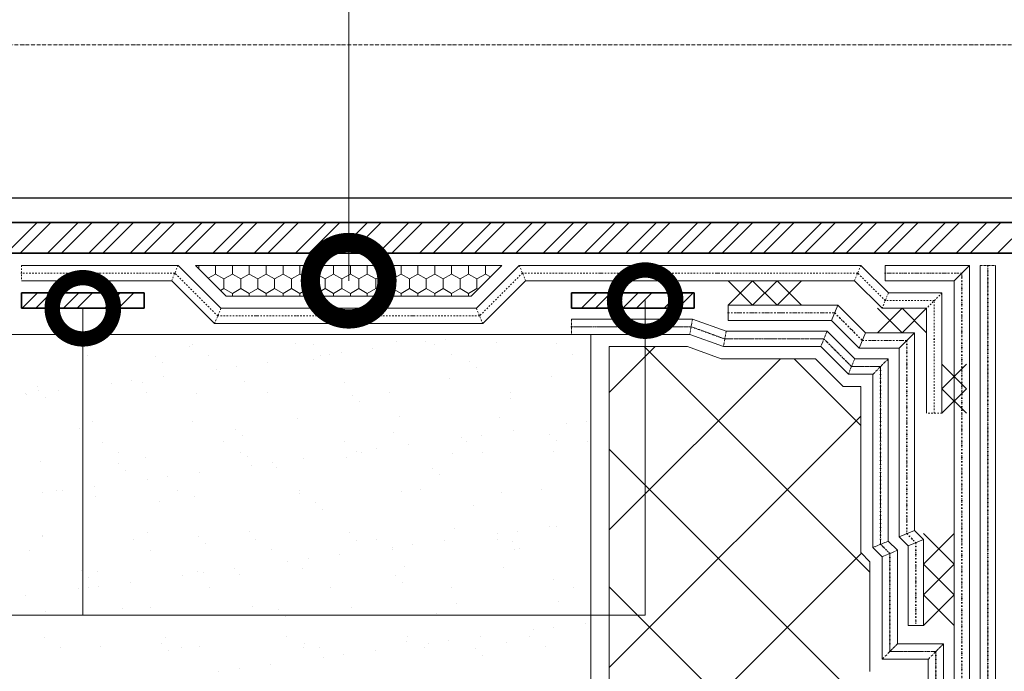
# Model space of a CAD drawing. Header units: millimetres. Extents: x 376598 to 1249954, y -318491 to -22134.
# Tile 66 of 256: x 510053 to 513264, y -155041 to -152914. Entities that reach past the tile are written whole.
import ezdxf

# ---------------------------------------------------------------- set-up
doc = ezdxf.new("R2010")
doc.units = ezdxf.units.MM
for name, pattern in [('ACAD_ISO10W100', [18, 12, -3, 0, -3]), ('пунктирнаяX2', [12.7, 0, -12.7]), ('Штрих-пунктирная', [20, 7.5, -2, 1, -2, 7.5]), ('штриховая 50', [1, 0.5, -0.5])]:
    doc.linetypes.add(name, pattern=pattern)
doc.layers.add('TN-АННОТАЦИИ', color=7, linetype='Continuous', lineweight=20, true_color=0x000000)
doc.layers.add('Штрих Пена Монтажная', color=7, linetype='Continuous', lineweight=15, true_color=0xff7c1c)
for name, color, linetype, lineweight in [('TN-Геотекстиль иглопробивной', 252, 'Штрих-пунктирная', 9), ('TN-ГИДРОИЗОЛЯЦИЯ БИТУМАЯ нижняя', 173, 'Continuous', 9), ('TN-ГИДРОИЗОЛЯЦИЯ УСИЛЕНИЕ', 1, 'Continuous', 9), ('TN-МЕТАЛЛ КОНСТРУКЦИИ', 162, 'Continuous', 35)]:
    doc.layers.add(name, color=color, linetype=linetype, lineweight=lineweight)

# ---------------------------------------------------------------- blocks, each defined once
blk = doc.blocks.new('_DotSmall')
at = {"color": 0, "linetype": 'ByBlock', "const_width": 0.5}
blk.add_lwpolyline([(-0.0625, 0, 1), (0.0625, 0, 1)], format="xyb", close=True, dxfattribs=at)

msp = doc.modelspace()

# ---------------------------------------------------------------- linework, layer by layer
at = {"linetype": 'ACAD_ISO10W100', "lineweight": 9}
msp.add_line((518844.9, -152996.3), (506498.9, -152996.3), dxfattribs=at)
at = {"lineweight": 15}
for p, q in [((511916.2, -153941.3), (510003.3, -153941.3)), ((511916.2, -158240.6), (511916.2, -153941.3))]:
    msp.add_line(p, q, dxfattribs=at)
at = {"linetype": 'Continuous', "lineweight": 9, "transparency": 33554687}
for p, q in [((511546.6, -153943), (511546.6, -153943)), ((510220.6, -153975.3), (510220.6, -153975.3)), ((510616.1, -153974.6), (510616.1, -153974.6)), ((510951.2, -153969.8), (510951.2, -153969.8)), ((511011.6, -153973.9), (511011.6, -153973.9)), ((511283.6, -153965.5), (511283.6, -153965.5)), ((511377.2, -153965.3), (511377.2, -153965.3)), ((511407.1, -153973.1), (511407.1, -153973.1)), ((511443.3, -153956.6), (511443.3, -153956.6)), ((511608.5, -153967.1), (511608.5, -153967.1)), ((511802.6, -153972.4), (511802.6, -153972.4)), ((510274.1, -154009.4), (510274.1, -154009.4)), ((510283.3, -153980.6), (510283.3, -153980.6)), ((510608.2, -153982.1), (510608.2, -153982.1)), ((510669.6, -154008.7), (510669.6, -154008.7)), ((511065.1, -154008), (511065.1, -154008)), ((511101.5, -154001.6), (511101.5, -154001.6)), ((511204.7, -153988.1), (511204.7, -153988.1)), ((511460.6, -154007.3), (511460.6, -154007.3)), ((511856.1, -154006.5), (511856.1, -154006.5)), ((510497, -154013.1), (510497, -154013.1)), ((510520.4, -154034.5), (510520.4, -154034.5)), ((510862.8, -154033.1), (510862.8, -154033.1)), ((511012.7, -154024.3), (511012.7, -154024.3)), ((511035.3, -154010.4), (511035.3, -154010.4)), ((511520.9, -154028.7), (511520.9, -154028.7)), ((510693.5, -154055.4), (510693.5, -154055.4)), ((510759.6, -154046.7), (510759.6, -154046.7)), ((511544.3, -154050.1), (511544.3, -154050.1)), ((510351.6, -154100.4), (510351.6, -154100.4)), ((510417.7, -154091.7), (510417.7, -154091.7)), ((510455, -154099.7), (510455, -154099.7)), ((510521, -154078.1), (510521, -154078.1)), ((510787.5, -154095.4), (510787.5, -154095.4)), ((511112.3, -154097), (511112.3, -154097)), ((511455.4, -154084.6), (511455.4, -154084.6)), ((511787.8, -154080.4), (511787.8, -154080.4)), ((510071.4, -154133), (510071.4, -154133)), ((510075.9, -154136.7), (510075.9, -154136.7)), ((510112, -154112), (510112, -154112)), ((510115.3, -154124.5), (510115.3, -154124.5)), ((510179.1, -154123.1), (510179.1, -154123.1)), ((510466.9, -154132.2), (510466.9, -154132.2)), ((510630.9, -154135.7), (510630.9, -154135.7)), ((510862.4, -154131.5), (510862.4, -154131.5)), ((511257.9, -154130.8), (511257.9, -154130.8)), ((511653.4, -154130.1), (511653.4, -154130.1)), ((510138.7, -154146), (510138.7, -154146)), ((511139.1, -154140.1), (511139.1, -154140.1)), ((511162.5, -154161.6), (511162.5, -154161.6)), ((511654.8, -154151.3), (511654.8, -154151.3)), ((510291.3, -154225.3), (510291.3, -154225.3)), ((510616.2, -154226.9), (510616.2, -154226.9)), ((510959.2, -154214.5), (510959.2, -154214.5)), ((511291.6, -154210.3), (511291.6, -154210.3)), ((511616.5, -154211.8), (511616.5, -154211.8)), ((511836.1, -154233.7), (511836.1, -154233.7)), ((511902.3, -154225), (511902.3, -154225)), ((510249.2, -154247.2), (510249.2, -154247.2)), ((510757.3, -154251.6), (510757.3, -154251.6)), ((511273, -154262.8), (511273, -154262.8)), ((511663.6, -154256.5), (511663.6, -154256.5)), ((510323.1, -154293.3), (510323.1, -154293.3)), ((510718.6, -154292.6), (510718.6, -154292.6)), ((510780.8, -154273), (510780.8, -154273)), ((511114.1, -154291.9), (511114.1, -154291.9)), ((511494.3, -154278.8), (511494.3, -154278.8)), ((511509.6, -154291.2), (511509.6, -154291.2)), ((511560.4, -154270), (511560.4, -154270)), ((511781.2, -154267.2), (511781.2, -154267.2)), ((511804.6, -154288.6), (511804.6, -154288.6)), ((511905.1, -154290.4), (511905.1, -154290.4)), ((510376.7, -154327.4), (510376.7, -154327.4)), ((510772.2, -154326.7), (510772.2, -154326.7)), ((511152.4, -154323.8), (511152.4, -154323.8)), ((511167.7, -154326), (511167.7, -154326)), ((511218.5, -154315.1), (511218.5, -154315.1)), ((511321.8, -154301.5), (511321.8, -154301.5)), ((511463.4, -154329.3), (511463.4, -154329.3)), ((511563.2, -154325.3), (511563.2, -154325.3)), ((511795.8, -154325.1), (511795.8, -154325.1)), ((510120, -154356.7), (510120, -154356.7)), ((510375.6, -154363), (510375.6, -154363)), ((510463, -154344.4), (510463, -154344.4)), ((510795.5, -154340.1), (510795.5, -154340.1)), ((510876.7, -154360.1), (510876.7, -154360.1)), ((510979.9, -154346.5), (510979.9, -154346.5)), ((511120.3, -154341.7), (511120.3, -154341.7)), ((510399, -154384.5), (510399, -154384.5)), ((510638.1, -154391.5), (510638.1, -154391.5)), ((510810.6, -154368.8), (510810.6, -154368.8)), ((510891.2, -154374.3), (510891.2, -154374.3)), ((511399.4, -154378.6), (511399.4, -154378.6)), ((511915.1, -154389.9), (511915.1, -154389.9)), ((510468.7, -154413.8), (510468.7, -154413.8)), ((510534.8, -154405.1), (510534.8, -154405.1)), ((511422.8, -154400.1), (511422.8, -154400.1)), ((510126.9, -154458.8), (510126.9, -154458.8)), ((510174, -154451), (510174, -154451)), ((510193, -154450.1), (510193, -154450.1)), ((510296.2, -154436.5), (510296.2, -154436.5)), ((510569.5, -154450.3), (510569.5, -154450.3)), ((510965, -154449.5), (510965, -154449.5)), ((510967.2, -154459.2), (510967.2, -154459.2)), ((511299.6, -154455), (511299.6, -154455)), ((511360.5, -154448.8), (511360.5, -154448.8)), ((511624.5, -154456.5), (511624.5, -154456.5)), ((511756, -154448.1), (511756, -154448.1)), ((510299.3, -154470), (510299.3, -154470)), ((510509.5, -154485.7), (510509.5, -154485.7)), ((510624.2, -154471.6), (510624.2, -154471.6)), ((511017.6, -154490.1), (511017.6, -154490.1)), ((511041.1, -154511.6), (511041.1, -154511.6)), ((511533.3, -154501.3), (511533.3, -154501.3)), ((510803.5, -154584.8), (510803.5, -154584.8)), ((511128.3, -154586.4), (511128.3, -154586.4)), ((511471.4, -154574), (511471.4, -154574)), ((511677.5, -154583.5), (511677.5, -154583.5)), ((511780.7, -154569.9), (511780.7, -154569.9)), ((511803.8, -154569.8), (511803.8, -154569.8)), ((510127.7, -154597.2), (510127.7, -154597.2)), ((510128, -154601.4), (510128, -154601.4)), ((510425.7, -154611.3), (510425.7, -154611.3)), ((510471, -154589.1), (510471, -154589.1)), ((510635.9, -154601.6), (510635.9, -154601.6)), ((510821.2, -154610.6), (510821.2, -154610.6)), ((511151.5, -154612.8), (511151.5, -154612.8)), ((511216.7, -154609.9), (511216.7, -154609.9)), ((511438.9, -154614.9), (511438.9, -154614.9)), ((511611.4, -154592.2), (511611.4, -154592.2)), ((511612.2, -154609.2), (511612.2, -154609.2)), ((511659.7, -154617.2), (511659.7, -154617.2)), ((510083.8, -154646.2), (510083.8, -154646.2)), ((510479.3, -154645.5), (510479.3, -154645.5)), ((510659.3, -154623), (510659.3, -154623)), ((510874.8, -154644.7), (510874.8, -154644.7)), ((511269.5, -154637.2), (511269.5, -154637.2)), ((511270.3, -154644), (511270.3, -154644)), ((511335.6, -154628.5), (511335.6, -154628.5)), ((511665.7, -154643.3), (511665.7, -154643.3)), ((511683.1, -154638.6), (511683.1, -154638.6)), ((510927.7, -154682.2), (510927.7, -154682.2)), ((510993.8, -154673.5), (510993.8, -154673.5)), ((511097, -154659.9), (511097, -154659.9)), ((510254.1, -154713), (510254.1, -154713)), ((510307.3, -154714.7), (510307.3, -154714.7)), ((510632.2, -154716.3), (510632.2, -154716.3)), ((510755.2, -154704.9), (510755.2, -154704.9)), ((510975.2, -154703.9), (510975.2, -154703.9)), ((511307.6, -154699.7), (511307.6, -154699.7)), ((511632.5, -154701.2), (511632.5, -154701.2)), ((510277.5, -154734.5), (510277.5, -154734.5)), ((510585.8, -154727.2), (510585.8, -154727.2)), ((510651.9, -154718.5), (510651.9, -154718.5)), ((510769.8, -154724.3), (510769.8, -154724.3)), ((511277.9, -154728.6), (511277.9, -154728.6)), ((511793.6, -154739.9), (511793.6, -154739.9)), ((510244, -154772.2), (510244, -154772.2)), ((510276.6, -154769), (510276.6, -154769)), ((510310.1, -154763.5), (510310.1, -154763.5)), ((510413.3, -154749.9), (510413.3, -154749.9)), ((510672.1, -154768.3), (510672.1, -154768.3)), ((511067.6, -154767.6), (511067.6, -154767.6)), ((511301.4, -154750.1), (511301.4, -154750.1)), ((511463.1, -154766.9), (511463.1, -154766.9)), ((511858.5, -154766.1), (511858.5, -154766.1)), ((510071.5, -154794.9), (510071.5, -154794.9)), ((510388, -154835.7), (510388, -154835.7)), ((510479, -154833.8), (510479, -154833.8)), ((510811.5, -154829.5), (510811.5, -154829.5)), ((510896.2, -154840.1), (510896.2, -154840.1)), ((511136.3, -154831.1), (511136.3, -154831.1)), ((511479.4, -154818.7), (511479.4, -154818.7)), ((511811.8, -154814.5), (511811.8, -154814.5)), ((510136, -154846.1), (510136, -154846.1)), ((510919.6, -154861.5), (510919.6, -154861.5)), ((511411.8, -154851.3), (511411.8, -154851.3)), ((511728.5, -154905.6), (511728.5, -154905.6)), ((511794.6, -154896.9), (511794.6, -154896.9)), ((511897.8, -154883.3), (511897.8, -154883.3)), ((510132.8, -154930.1), (510132.8, -154930.1)), ((510528.3, -154929.4), (510528.3, -154929.4)), ((510923.8, -154928.6), (510923.8, -154928.6)), ((511319.3, -154927.9), (511319.3, -154927.9)), ((511556, -154928.3), (511556, -154928.3)), ((511714.8, -154927.2), (511714.8, -154927.2)), ((510186.3, -154964.2), (510186.3, -154964.2)), ((510315.3, -154959.4), (510315.3, -154959.4)), ((510514.4, -154951.6), (510514.4, -154951.6)), ((510537.8, -154973), (510537.8, -154973)), ((510581.8, -154963.5), (510581.8, -154963.5)), ((510640.2, -154961), (510640.2, -154961)), ((510977.3, -154962.8), (510977.3, -154962.8)), ((510983.2, -154948.6), (510983.2, -154948.6)), ((511030.1, -154962.8), (511030.1, -154962.8)), ((511214.1, -154973.3), (511214.1, -154973.3)), ((511315.6, -154944.4), (511315.6, -154944.4)), ((511372.8, -154962), (511372.8, -154962)), ((511386.6, -154950.6), (511386.6, -154950.6)), ((511452.7, -154941.9), (511452.7, -154941.9)), ((511538.3, -154967.2), (511538.3, -154967.2)), ((511640.5, -154945.9), (511640.5, -154945.9)), ((511768.3, -154961.3), (511768.3, -154961.3)), ((511044.8, -154995.6), (511044.8, -154995.6)), ((511110.9, -154986.9), (511110.9, -154986.9)), ((511561.7, -154988.6), (511561.7, -154988.6)), ((510769, -155031.9), (510769, -155031.9)), ((510872.3, -155018.3), (510872.3, -155018.3)), ((510702.9, -155040.6), (510702.9, -155040.6))]:
    msp.add_line(p, q, dxfattribs=at)
at = {"lineweight": 20}
for p, q in [((511976.2, -153981.3), (511976.2, -158240.6)), ((512231.4, -153981.3), (511976.2, -153981.3)), ((512341.4, -154021.3), (512231.4, -153981.3)), ((512649.2, -154021.3), (512341.4, -154021.3)), ((512739.2, -154111.3), (512649.2, -154021.3)), ((512796.2, -154111.3), (512739.2, -154111.3)), ((512796.2, -154653.4), (512796.2, -154111.3)), ((512826.2, -154683.4), (512796.2, -154653.4)), ((512826.2, -155041.3), (512826.2, -154683.4))]:
    msp.add_line(p, q, dxfattribs=at)
at = {"linetype": 'Continuous', "lineweight": 9, "transparency": 33554559}
for p, q in [((511976.2, -154130.7), (512125.6, -153981.3)), ((512826.2, -154717.4), (512090.1, -153981.3)), ((511976.2, -154579.7), (512534.6, -154021.3)), ((512796.2, -154238.3), (512579.1, -154021.3)), ((511976.2, -155028.7), (512796.2, -154208.7)), ((512976.2, -155316.4), (511976.2, -154316.4)), ((511976.2, -155477.7), (512798.3, -154655.6)), ((512976.2, -155765.4), (511976.2, -154765.4))]:
    msp.add_line(p, q, dxfattribs=at)
at = {"lineweight": 30, "ltscale": 3}
msp.add_lwpolyline([(506892.1, -153496.3), (517882.4, -153496.3)], dxfattribs=at)
at = {"color": 1}
for points in [[(512363.4, -153846.3), (512443.4, -153766.3)], [(512443.4, -153846.3), (512363.4, -153766.3)], [(512443.4, -153846.3), (512523.4, -153766.3)], [(512523.4, -153846.3), (512443.4, -153766.3)], [(512603.4, -153846.3), (512523.4, -153766.3)], [(512523.4, -153846.3), (512603.4, -153766.3)], [(512851.2, -153936.3), (512931.2, -153856.3)], [(512931.2, -153936.3), (512851.2, -153856.3)], [(513011.2, -153936.3), (512931.2, -153856.3)], [(512931.2, -153936.3), (513011.2, -153856.3)], [(513141.2, -154038.8), (513061.2, -154118.8)], [(513141.2, -154118.8), (513061.2, -154038.8)], [(513141.2, -154198.8), (513061.2, -154118.8)], [(513141.2, -154118.8), (513061.2, -154198.8)], [(513101.2, -154591.3), (513001.2, -154691.3)], [(513101.2, -154691.3), (513001.2, -154591.3)], [(513101.2, -154791.3), (513001.2, -154691.3)], [(513101.2, -154691.3), (513001.2, -154791.3)], [(513101.2, -154891.3), (513001.2, -154791.3)], [(513101.2, -154791.3), (513001.2, -154891.3)]]:
    msp.add_lwpolyline(points, dxfattribs=at)
at = {"layer": 'TN-АННОТАЦИИ'}
for points in [[(511126.2, -153766.3), (511126.2, -152757.6), (506471, -152757.6)], [(512093.1, -153831.3), (512093.1, -154857.6), (506471, -154857.6)], [(510259.2, -153856.3), (510259.2, -154857.6), (506471, -154857.6)]]:
    msp.add_lwpolyline(points, dxfattribs=at)
at = {"layer": 'TN-Геотекстиль иглопробивной', "linetype": 'Штрих-пунктирная'}
msp.add_line((513186.2, -153716.3), (513236.2, -153716.3), dxfattribs=at)
at = {"layer": 'TN-Геотекстиль иглопробивной', "linetype": 'Continuous'}
for p, q in [((513186.2, -158240.6), (513186.2, -153716.3)), ((513236.2, -158240.6), (513236.2, -153716.3)), ((511853.4, -153891.3), (512247.3, -153891.3)), ((512247.3, -153891.3), (512357.3, -153931.3)), ((511853.4, -153941.3), (512238.5, -153941.3)), ((512238.5, -153941.3), (512348.5, -153981.3)), ((512357.3, -153931.3), (512686.5, -153931.3)), ((512686.5, -153931.3), (512776.5, -154021.3)), ((512348.5, -153981.3), (512665.8, -153981.3)), ((512665.8, -153981.3), (512755.8, -154071.3)), ((512776.5, -154021.3), (512886.2, -154021.3)), ((512886.2, -154021.3), (512886.2, -154616.1)), ((512755.8, -154071.3), (512836.2, -154071.3)), ((512836.2, -154071.3), (512836.2, -154636.8)), ((512886.2, -154616.1), (512916.2, -154646.1)), ((512836.2, -154636.8), (512866.2, -154666.8)), ((512916.2, -154646.1), (512916.2, -154951.3)), ((512866.2, -154666.8), (512866.2, -155001.3)), ((512916.2, -154951.3), (513066.2, -154951.3)), ((513066.2, -154951.3), (513066.2, -158240.6)), ((512866.2, -155001.3), (513016.2, -155001.3)), ((513016.2, -155001.3), (513016.2, -158240.6))]:
    msp.add_line(p, q, dxfattribs=at)
at = {"layer": 'TN-Геотекстиль иглопробивной', "linetype": 'Штрих-пунктирная', "ltscale": 0.6}
for p, q in [((513211.2, -153716.3), (513211.2, -158240.6)), ((511853.4, -153916.3), (512242.9, -153916.3)), ((512242.9, -153916.3), (512352.9, -153956.3)), ((512352.9, -153956.3), (512676.2, -153956.3)), ((512676.2, -153956.3), (512766.2, -154046.3)), ((512766.2, -154046.3), (512861.2, -154046.3)), ((512861.2, -154046.3), (512861.2, -154626.5)), ((512861.2, -154626.5), (512891.2, -154656.5)), ((512891.2, -154656.5), (512891.2, -154976.3)), ((512891.2, -154976.3), (513041.2, -154976.3)), ((513041.2, -154976.3), (513041.2, -158240.6))]:
    msp.add_line(p, q, dxfattribs=at)
at = {"layer": 'TN-Геотекстиль иглопробивной', "linetype": 'пунктирнаяX2'}
for p, q in [((513211.2, -158240.6), (513211.2, -153716.3)), ((511853.4, -153916.3), (512242.9, -153916.3)), ((512242.9, -153916.3), (512352.9, -153956.3)), ((512352.9, -153956.3), (512676.2, -153956.3)), ((512676.2, -153956.3), (512766.2, -154046.3)), ((512766.2, -154046.3), (512861.2, -154046.3)), ((512861.2, -154046.3), (512861.2, -154626.5)), ((512861.2, -154626.5), (512891.2, -154656.5)), ((512891.2, -154656.5), (512891.2, -154976.3)), ((512891.2, -154976.3), (513041.2, -154976.3)), ((513041.2, -154976.3), (513041.2, -158240.6))]:
    msp.add_line(p, q, dxfattribs=at)
at = {"layer": 'TN-Геотекстиль иглопробивной'}
for p, q in [((511853.4, -153891.3), (511853.4, -153941.3)), ((512247.3, -153891.3), (512238.5, -153941.3)), ((512357.3, -153931.3), (512348.5, -153981.3)), ((512686.5, -153931.3), (512665.8, -153981.3)), ((512776.5, -154021.3), (512755.8, -154071.3)), ((512886.2, -154021.3), (512836.2, -154071.3)), ((512886.2, -154616.1), (512836.2, -154636.8)), ((512916.2, -154646.1), (512866.2, -154666.8)), ((512916.2, -154951.3), (512866.2, -155001.3)), ((513066.2, -154951.3), (513016.2, -155001.3))]:
    msp.add_line(p, q, dxfattribs=at)
at = {"layer": 'TN-ГИДРОИЗОЛЯЦИЯ БИТУМАЯ нижняя'}
for p, q in [((512876.2, -153716.3), (512876.2, -153766.3)), ((513151.2, -153716.3), (513101.2, -153766.3))]:
    msp.add_line(p, q, dxfattribs=at)
at = {"layer": 'TN-ГИДРОИЗОЛЯЦИЯ БИТУМАЯ нижняя', "linetype": 'Continuous'}
for p, q in [((512876.2, -153716.3), (513151.2, -153716.3)), ((513151.2, -153716.3), (513151.2, -158240.6)), ((512876.2, -153766.3), (513101.2, -153766.3)), ((513101.2, -153766.3), (513101.2, -158240.6))]:
    msp.add_line(p, q, dxfattribs=at)
at = {"layer": 'TN-ГИДРОИЗОЛЯЦИЯ БИТУМАЯ нижняя', "linetype": 'штриховая 50', "ltscale": 10}
for p, q in [((513126.2, -153741.3), (512876.2, -153741.3)), ((513126.2, -158240.6), (513126.2, -153741.3))]:
    msp.add_line(p, q, dxfattribs=at)
at = {"layer": 'TN-ГИДРОИЗОЛЯЦИЯ БИТУМАЯ нижняя', "linetype": 'пунктирнаяX2'}
for p, q in [((512876.2, -153741.3), (513126.2, -153741.3)), ((513126.2, -153741.3), (513126.2, -158240.6))]:
    msp.add_line(p, q, dxfattribs=at)
at = {"layer": 'TN-ГИДРОИЗОЛЯЦИЯ УСИЛЕНИЕ', "linetype": 'штриховая 50', "ltscale": 10}
for p, q in [((510059.2, -153716.3), (510059.2, -153766.3)), ((510569.6, -153716.3), (510548.9, -153766.3)), ((511682.7, -153716.3), (511703.4, -153766.3)), ((512796.5, -153716.3), (512775.8, -153766.3)), ((510559.2, -153741.3), (510059.2, -153741.3)), ((510699.2, -153881.3), (510559.2, -153741.3)), ((511693.1, -153741.3), (511553.1, -153881.3)), ((512786.2, -153741.3), (511693.1, -153741.3)), ((512876.2, -153831.3), (512786.2, -153741.3)), ((512886.5, -153806.3), (512865.8, -153856.3)), ((513061.2, -153806.3), (513011.2, -153856.3)), ((513036.2, -153831.3), (512876.2, -153831.3)), ((513036.2, -154198.8), (513036.2, -153831.3)), ((510709.6, -153856.3), (510688.9, -153906.3)), ((511553.1, -153881.3), (510699.2, -153881.3)), ((511542.7, -153856.3), (511563.4, -153906.3)), ((512363.4, -153871.3), (512711.4, -153871.3)), ((512711.4, -153871.3), (512801.4, -153961.3)), ((512801.4, -153961.3), (512946.2, -153961.3)), ((512946.2, -153961.3), (512946.2, -154591.3)), ((513061.2, -154198.8), (513011.2, -154198.8)), ((512946.2, -154591.3), (512976.2, -154621.3)), ((512976.2, -154621.3), (512976.2, -154891.3))]:
    msp.add_line(p, q, dxfattribs=at)
at = {"layer": 'TN-ГИДРОИЗОЛЯЦИЯ УСИЛЕНИЕ', "linetype": 'Continuous', "ltscale": 10}
for p, q in [((510059.2, -153716.3), (510569.6, -153716.3)), ((510569.6, -153716.3), (510709.6, -153856.3)), ((511542.7, -153856.3), (511682.7, -153716.3)), ((511682.7, -153716.3), (512796.5, -153716.3)), ((512796.5, -153716.3), (512886.5, -153806.3)), ((510059.2, -153766.3), (510548.9, -153766.3)), ((510548.9, -153766.3), (510688.9, -153906.3)), ((511563.4, -153906.3), (511703.4, -153766.3)), ((511703.4, -153766.3), (512775.8, -153766.3)), ((512775.8, -153766.3), (512865.8, -153856.3)), ((512886.5, -153806.3), (513061.2, -153806.3)), ((513061.2, -153806.3), (513061.2, -154198.8)), ((510709.6, -153856.3), (511542.7, -153856.3)), ((512865.8, -153856.3), (513011.2, -153856.3)), ((513011.2, -153856.3), (513011.2, -154198.8)), ((510688.9, -153906.3), (511563.4, -153906.3))]:
    msp.add_line(p, q, dxfattribs=at)
at = {"layer": 'TN-ГИДРОИЗОЛЯЦИЯ УСИЛЕНИЕ', "linetype": 'пунктирнаяX2', "ltscale": 10}
for p, q in [((510059.2, -153741.3), (510559.2, -153741.3)), ((510559.2, -153741.3), (510699.2, -153881.3)), ((511553.1, -153881.3), (511693.1, -153741.3)), ((511693.1, -153741.3), (512786.2, -153741.3)), ((512786.2, -153741.3), (512876.2, -153831.3)), ((512876.2, -153831.3), (513036.2, -153831.3)), ((513036.2, -153831.3), (513036.2, -154198.8)), ((510699.2, -153881.3), (511553.1, -153881.3))]:
    msp.add_line(p, q, dxfattribs=at)
at = {"layer": 'TN-ГИДРОИЗОЛЯЦИЯ УСИЛЕНИЕ'}
for p, q in [((512363.4, -153846.3), (512363.4, -153896.3)), ((512721.7, -153846.3), (512701, -153896.3)), ((512811.7, -153936.3), (512791, -153986.3)), ((512971.2, -153936.3), (512921.2, -153986.3)), ((512971.2, -154580.9), (512921.2, -154601.6)), ((513001.2, -154610.9), (512951.2, -154631.6)), ((513001.2, -154891.3), (512951.2, -154891.3))]:
    msp.add_line(p, q, dxfattribs=at)
at = {"layer": 'TN-ГИДРОИЗОЛЯЦИЯ УСИЛЕНИЕ', "linetype": 'Continuous'}
for p, q in [((512363.4, -153846.3), (512721.7, -153846.3)), ((512721.7, -153846.3), (512811.7, -153936.3)), ((512363.4, -153896.3), (512701, -153896.3)), ((512701, -153896.3), (512791, -153986.3)), ((512811.7, -153936.3), (512971.2, -153936.3)), ((512971.2, -153936.3), (512971.2, -154580.9)), ((512791, -153986.3), (512921.2, -153986.3)), ((512921.2, -153986.3), (512921.2, -154601.6)), ((512971.2, -154580.9), (513001.2, -154610.9)), ((512921.2, -154601.6), (512951.2, -154631.6)), ((513001.2, -154610.9), (513001.2, -154891.3)), ((512951.2, -154631.6), (512951.2, -154891.3))]:
    msp.add_line(p, q, dxfattribs=at)
at = {"layer": 'TN-ГИДРОИЗОЛЯЦИЯ УСИЛЕНИЕ', "linetype": 'пунктирнаяX2'}
for p, q in [((512363.4, -153871.3), (512711.4, -153871.3)), ((512711.4, -153871.3), (512801.4, -153961.3)), ((512801.4, -153961.3), (512946.2, -153961.3)), ((512946.2, -153961.3), (512946.2, -154591.3)), ((512946.2, -154591.3), (512976.2, -154621.3)), ((512976.2, -154621.3), (512976.2, -154891.3))]:
    msp.add_line(p, q, dxfattribs=at)
at = {"layer": 'TN-МЕТАЛЛ КОНСТРУКЦИИ'}
for p, q in [((516526.2, -153576.3), (508021.9, -153576.3)), ((508021.9, -153676.3), (516526.2, -153676.3)), ((510459.2, -153806.3), (510059.2, -153806.3)), ((510059.2, -153806.3), (510059.2, -153856.3)), ((510459.2, -153856.3), (510459.2, -153806.3)), ((512253.4, -153806.3), (511853.4, -153806.3)), ((511853.4, -153806.3), (511853.4, -153856.3)), ((512253.4, -153856.3), (512253.4, -153806.3)), ((510059.2, -153856.3), (510059.2, -153856.3)), ((510059.2, -153856.3), (510459.2, -153856.3)), ((511853.4, -153856.3), (512253.4, -153856.3))]:
    msp.add_line(p, q, dxfattribs=at)
at = {"layer": 'TN-МЕТАЛЛ КОНСТРУКЦИИ', "linetype": 'Continuous', "lineweight": 20, "transparency": 33554687}
for p, q in [((510009.7, -153676.3), (510109.7, -153576.3)), ((510054.6, -153676.3), (510154.6, -153576.3)), ((510144.4, -153676.3), (510244.4, -153576.3)), ((510189.3, -153676.3), (510289.3, -153576.3)), ((510279.1, -153676.3), (510379.1, -153576.3)), ((510324, -153676.3), (510424, -153576.3)), ((510413.8, -153676.3), (510513.8, -153576.3)), ((510458.7, -153676.3), (510558.7, -153576.3)), ((510548.5, -153676.3), (510648.5, -153576.3)), ((510593.4, -153676.3), (510693.4, -153576.3)), ((510683.2, -153676.3), (510783.2, -153576.3)), ((510728.1, -153676.3), (510828.1, -153576.3)), ((510817.9, -153676.3), (510917.9, -153576.3)), ((510862.8, -153676.3), (510962.8, -153576.3)), ((510952.6, -153676.3), (511052.6, -153576.3)), ((510997.5, -153676.3), (511097.5, -153576.3)), ((511087.3, -153676.3), (511187.3, -153576.3)), ((511132.2, -153676.3), (511232.2, -153576.3)), ((511222, -153676.3), (511322, -153576.3)), ((511266.9, -153676.3), (511366.9, -153576.3)), ((511356.7, -153676.3), (511456.7, -153576.3)), ((511401.6, -153676.3), (511501.6, -153576.3)), ((511491.4, -153676.3), (511591.4, -153576.3)), ((511536.3, -153676.3), (511636.3, -153576.3)), ((511626.1, -153676.3), (511726.1, -153576.3)), ((511671, -153676.3), (511771, -153576.3)), ((511760.8, -153676.3), (511860.8, -153576.3)), ((511805.7, -153676.3), (511905.7, -153576.3)), ((511895.6, -153676.3), (511995.6, -153576.3)), ((511940.5, -153676.3), (512040.5, -153576.3)), ((512030.3, -153676.3), (512130.3, -153576.3)), ((512075.2, -153676.3), (512175.2, -153576.3)), ((512165, -153676.3), (512265, -153576.3)), ((512209.9, -153676.3), (512309.9, -153576.3)), ((512299.7, -153676.3), (512399.7, -153576.3)), ((512344.6, -153676.3), (512444.6, -153576.3)), ((512434.4, -153676.3), (512534.4, -153576.3)), ((512479.3, -153676.3), (512579.3, -153576.3)), ((512569.1, -153676.3), (512669.1, -153576.3)), ((512614, -153676.3), (512714, -153576.3)), ((512703.8, -153676.3), (512803.8, -153576.3)), ((512748.7, -153676.3), (512848.7, -153576.3)), ((512838.5, -153676.3), (512938.5, -153576.3)), ((512883.4, -153676.3), (512983.4, -153576.3)), ((512973.2, -153676.3), (513073.2, -153576.3)), ((513018.1, -153676.3), (513118.1, -153576.3)), ((513107.9, -153676.3), (513207.9, -153576.3)), ((513152.8, -153676.3), (513252.8, -153576.3)), ((513242.6, -153676.3), (513342.6, -153576.3)), ((510061, -153856.3), (510111, -153806.3)), ((510105.9, -153856.3), (510155.9, -153806.3)), ((510195.7, -153856.3), (510245.7, -153806.3)), ((510240.6, -153856.3), (510290.6, -153806.3)), ((510330.4, -153856.3), (510380.4, -153806.3)), ((510375.3, -153856.3), (510425.3, -153806.3)), ((511885.8, -153856.3), (511935.8, -153806.3)), ((511930.7, -153856.3), (511980.7, -153806.3)), ((512020.5, -153856.3), (512070.5, -153806.3)), ((512065.4, -153856.3), (512115.4, -153806.3)), ((512155.2, -153856.3), (512205.2, -153806.3)), ((512200.1, -153856.3), (512250.1, -153806.3))]:
    msp.add_line(p, q, dxfattribs=at)
at = {"layer": 'Штрих Пена Монтажная'}
for p, q in [((511626.2, -153716.3), (510626.2, -153716.3)), ((510626.2, -153716.3), (510726.2, -153816.3)), ((511526.2, -153816.3), (511626.2, -153716.3)), ((510726.2, -153816.3), (511526.2, -153816.3))]:
    msp.add_line(p, q, dxfattribs=at)
at = {"layer": 'Штрих Пена Монтажная', "linetype": 'Continuous'}
for p, q in [((510637, -153727.1), (510637, -153716.3)), ((510692, -153744.5), (510692, -153716.3)), ((510747, -153744.5), (510747, -153716.3)), ((510802, -153744.5), (510802, -153716.3)), ((510857, -153744.5), (510857, -153716.3)), ((510912, -153744.5), (510912, -153716.3)), ((510967, -153744.5), (510967, -153716.3)), ((511022, -153744.5), (511022, -153716.3)), ((511076.9, -153744.5), (511076.9, -153716.3)), ((511131.9, -153744.5), (511131.9, -153716.3)), ((511186.9, -153744.5), (511186.9, -153716.3)), ((511241.9, -153744.5), (511241.9, -153716.3)), ((511296.9, -153744.5), (511296.9, -153716.3)), ((511351.9, -153744.5), (511351.9, -153716.3)), ((511406.9, -153744.5), (511406.9, -153716.3)), ((511461.9, -153744.5), (511461.9, -153716.3)), ((511516.9, -153744.5), (511516.9, -153716.3)), ((511571.9, -153744.5), (511571.9, -153716.3)), ((510692, -153744.5), (510668.2, -153758.3)), ((510719.5, -153760.4), (510692, -153744.5)), ((510747, -153744.5), (510719.5, -153760.4)), ((510774.5, -153760.4), (510747, -153744.5)), ((510802, -153744.5), (510774.5, -153760.4)), ((510829.5, -153760.4), (510802, -153744.5)), ((510857, -153744.5), (510829.5, -153760.4)), ((510884.5, -153760.4), (510857, -153744.5)), ((510912, -153744.5), (510884.5, -153760.4)), ((510939.5, -153760.4), (510912, -153744.5)), ((510967, -153744.5), (510939.5, -153760.4)), ((510994.5, -153760.4), (510967, -153744.5)), ((511022, -153744.5), (510994.5, -153760.4)), ((511049.5, -153760.4), (511022, -153744.5)), ((511076.9, -153744.5), (511049.5, -153760.4)), ((511104.4, -153760.4), (511076.9, -153744.5)), ((511131.9, -153744.5), (511104.4, -153760.4)), ((511159.4, -153760.4), (511131.9, -153744.5)), ((511186.9, -153744.5), (511159.4, -153760.4)), ((511214.4, -153760.4), (511186.9, -153744.5)), ((511241.9, -153744.5), (511214.4, -153760.4)), ((511269.4, -153760.4), (511241.9, -153744.5)), ((511296.9, -153744.5), (511269.4, -153760.4)), ((511324.4, -153760.4), (511296.9, -153744.5)), ((511351.9, -153744.5), (511324.4, -153760.4)), ((511379.4, -153760.4), (511351.9, -153744.5)), ((511406.9, -153744.5), (511379.4, -153760.4)), ((511434.4, -153760.4), (511406.9, -153744.5)), ((511461.9, -153744.5), (511434.4, -153760.4)), ((511489.4, -153760.4), (511461.9, -153744.5)), ((511516.9, -153744.5), (511489.4, -153760.4)), ((511544.4, -153760.4), (511516.9, -153744.5)), ((511571.9, -153744.5), (511544.4, -153760.4)), ((511588.4, -153754), (511571.9, -153744.5)), ((510719.5, -153792.1), (510719.5, -153760.4)), ((510774.5, -153792.1), (510774.5, -153760.4)), ((510829.5, -153792.1), (510829.5, -153760.4)), ((510884.5, -153792.1), (510884.5, -153760.4)), ((510939.5, -153792.1), (510939.5, -153760.4)), ((510994.5, -153792.1), (510994.5, -153760.4)), ((511049.5, -153792.1), (511049.5, -153760.4)), ((511104.4, -153792.1), (511104.4, -153760.4)), ((511159.4, -153792.1), (511159.4, -153760.4)), ((511214.4, -153792.1), (511214.4, -153760.4)), ((511269.4, -153792.1), (511269.4, -153760.4)), ((511324.4, -153792.1), (511324.4, -153760.4)), ((511379.4, -153792.1), (511379.4, -153760.4)), ((511434.4, -153792.1), (511434.4, -153760.4)), ((511489.4, -153792.1), (511489.4, -153760.4)), ((511544.4, -153792.1), (511544.4, -153760.4)), ((510719.5, -153792.1), (510708.4, -153798.5)), ((510747, -153808), (510719.5, -153792.1)), ((510774.5, -153792.1), (510747, -153808)), ((510747, -153816.3), (510747, -153808)), ((510802, -153808), (510774.5, -153792.1)), ((510829.5, -153792.1), (510802, -153808)), ((510802, -153816.3), (510802, -153808)), ((510857, -153808), (510829.5, -153792.1)), ((510884.5, -153792.1), (510857, -153808)), ((510857, -153816.3), (510857, -153808)), ((510912, -153808), (510884.5, -153792.1)), ((510939.5, -153792.1), (510912, -153808)), ((510912, -153816.3), (510912, -153808)), ((510967, -153808), (510939.5, -153792.1)), ((510994.5, -153792.1), (510967, -153808)), ((510967, -153816.3), (510967, -153808)), ((511022, -153808), (510994.5, -153792.1)), ((511049.5, -153792.1), (511022, -153808)), ((511022, -153816.3), (511022, -153808)), ((511076.9, -153808), (511049.5, -153792.1)), ((511104.4, -153792.1), (511076.9, -153808)), ((511076.9, -153816.3), (511076.9, -153808)), ((511131.9, -153808), (511104.4, -153792.1)), ((511159.4, -153792.1), (511131.9, -153808)), ((511131.9, -153816.3), (511131.9, -153808)), ((511186.9, -153808), (511159.4, -153792.1)), ((511214.4, -153792.1), (511186.9, -153808)), ((511186.9, -153816.3), (511186.9, -153808)), ((511241.9, -153808), (511214.4, -153792.1)), ((511269.4, -153792.1), (511241.9, -153808)), ((511241.9, -153816.3), (511241.9, -153808)), ((511296.9, -153808), (511269.4, -153792.1)), ((511324.4, -153792.1), (511296.9, -153808)), ((511296.9, -153816.3), (511296.9, -153808)), ((511351.9, -153808), (511324.4, -153792.1)), ((511379.4, -153792.1), (511351.9, -153808)), ((511351.9, -153816.3), (511351.9, -153808)), ((511406.9, -153808), (511379.4, -153792.1)), ((511434.4, -153792.1), (511406.9, -153808)), ((511406.9, -153816.3), (511406.9, -153808)), ((511461.9, -153808), (511434.4, -153792.1)), ((511489.4, -153792.1), (511461.9, -153808)), ((511461.9, -153816.3), (511461.9, -153808)), ((511516.9, -153808), (511489.4, -153792.1)), ((511544.4, -153792.1), (511516.9, -153808)), ((511516.9, -153816.3), (511516.9, -153808)), ((511548.1, -153794.3), (511544.4, -153792.1))]:
    msp.add_line(p, q, dxfattribs=at)

# ---------------------------------------------------------------- block references
at = {"layer": 'TN-АННОТАЦИИ'}
for p, xscale, yscale, zscale, rotation in [((511126.2, -153766.3), 500, 500, 500, 270), ((512093.1, -153831.3), 400, 400, 400, 90), ((510259.2, -153856.3), 400, 400, 400, 90)]:
    msp.add_blockref('_DotSmall', p, dxfattribs=dict(at, xscale=xscale, yscale=yscale, zscale=zscale, rotation=rotation))

doc.saveas('drawing.dxf')
